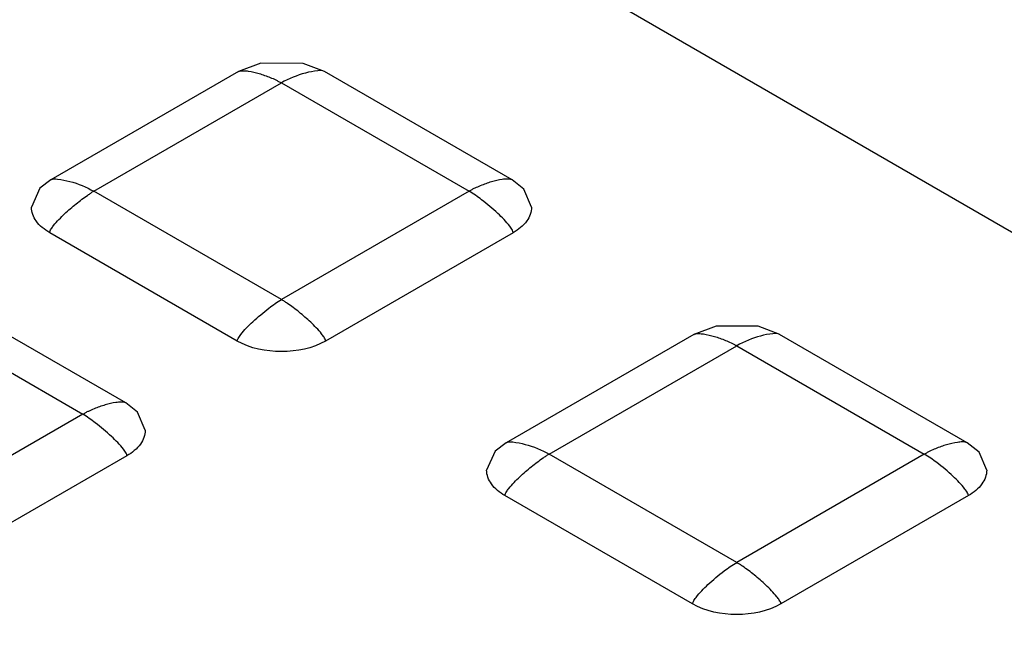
# Model space of a CAD drawing. Header units: millimetres. Extents: x 186 to 1445, y 622 to 1655.
# Tile 22 of 30: x 941 to 966, y 1222 to 1238. Entities that reach past the tile are written whole.
import ezdxf

# ---------------------------------------------------------------- set-up
doc = ezdxf.new("R2010")
doc.units = ezdxf.units.MM
doc.header["$LTSCALE"] = 148.057049
doc.layers.get('0').update_dxf_attribs({"linetype": 'CONTINUOUS'})

msp = doc.modelspace()

# ---------------------------------------------------------------- linework, layer by layer
at = {"color": 7, "linetype": 'CONTINUOUS'}
for p, q in [((994.183, 1216.188), (954.089, 1239.336)), ((946.73, 1236.258), (941.921, 1233.482)), ((953.742, 1233.482), (948.933, 1236.258)), ((943.023, 1233.191), (947.832, 1235.968)), ((947.832, 1235.968), (952.64, 1233.192)), ((947.832, 1230.415), (943.023, 1233.191)), ((952.64, 1233.192), (947.832, 1230.415)), ((946.7, 1229.354), (941.892, 1232.13)), ((953.771, 1232.13), (948.963, 1229.354)), ((943.842, 1227.767), (939.034, 1230.543)), ((937.932, 1230.252), (942.74, 1227.476)), ((958.397, 1229.522), (953.589, 1226.746)), ((965.409, 1226.746), (960.6, 1229.523)), ((954.691, 1226.456), (959.499, 1229.232)), ((959.499, 1229.232), (964.307, 1226.456)), ((942.74, 1227.476), (937.932, 1224.7)), ((943.872, 1226.415), (939.064, 1223.639)), ((959.499, 1223.679), (954.691, 1226.456)), ((964.307, 1226.456), (959.499, 1223.679)), ((958.367, 1222.618), (953.559, 1225.394)), ((965.439, 1225.394), (960.63, 1222.618))]:
    msp.add_line(p, q, dxfattribs=at)
for points in [[(948.934, 1236.258), (948.387, 1236.466), (947.3, 1236.471), (946.73, 1236.258)], [(941.921, 1233.482), (941.641, 1233.267), (941.423, 1232.783)], [(954.24, 1232.784), (954.045, 1233.242), (953.742, 1233.482)], [(960.601, 1229.522), (960.048, 1229.731), (958.974, 1229.736), (958.397, 1229.522)], [(944.34, 1227.068), (944.146, 1227.527), (943.843, 1227.767)], [(953.588, 1226.746), (953.308, 1226.531), (953.091, 1226.047)], [(965.907, 1226.048), (965.713, 1226.506), (965.409, 1226.746)]]:
    msp.add_lwpolyline(points, dxfattribs=at)
for points, knots in [([(946.73, 1236.258), (946.765, 1236.278), (946.855, 1236.284), (947.032, 1236.268), (947.217, 1236.222), (947.402, 1236.162), (947.545, 1236.108), (947.664, 1236.055), (947.748, 1236.013), (947.795, 1235.987), (947.824, 1235.979), (947.832, 1235.968)], [0, 0, 0, 0, 0.105412, 0.220181, 0.464554, 0.592465, 0.723941, 0.859324, 0.928643, 0.964936, 1, 1, 1, 1]), ([(948.933, 1236.258), (948.884, 1236.287), (948.706, 1236.28), (948.337, 1236.202), (948.023, 1236.078), (947.832, 1235.968)], [0, 0, 0, 0, 0.149002, 0.427441, 1, 1, 1, 1]), ([(941.921, 1233.482), (941.971, 1233.511), (942.149, 1233.504), (942.518, 1233.426), (942.832, 1233.302), (943.023, 1233.191)], [0, 0, 0, 0, 0.149002, 0.427441, 1, 1, 1, 1]), ([(953.742, 1233.482), (953.706, 1233.502), (953.616, 1233.508), (953.439, 1233.492), (953.254, 1233.446), (953.069, 1233.386), (952.926, 1233.333), (952.808, 1233.277), (952.71, 1233.235), (952.667, 1233.197), (952.64, 1233.192)], [0, 0, 0, 0, 0.105403, 0.220171, 0.464549, 0.592463, 0.723945, 0.859432, 0.929071, 1, 1, 1, 1]), ([(941.892, 1232.13), (941.892, 1232.164), (941.931, 1232.229), (942.011, 1232.34), (942.173, 1232.518), (942.413, 1232.745), (942.666, 1232.947), (942.843, 1233.08), (942.948, 1233.141), (942.994, 1233.185), (943.023, 1233.191)], [0, 0, 0, 0, 0.066075, 0.134074, 0.266364, 0.521308, 0.76653, 0.885191, 0.943221, 1, 1, 1, 1]), ([(953.771, 1232.13), (953.771, 1232.152), (953.743, 1232.213), (953.622, 1232.386), (953.356, 1232.651), (953.006, 1232.948), (952.752, 1233.127), (952.64, 1233.192)], [0, 0, 0, 0, 0.042286, 0.122421, 0.407332, 0.75252, 1, 1, 1, 1]), ([(941.892, 1232.13), (941.759, 1232.206), (941.532, 1232.381), (941.423, 1232.658), (941.423, 1232.783)], [0, 0, 0, 0, 0.550673, 1, 1, 1, 1]), ([(954.24, 1232.784), (954.24, 1232.659), (954.131, 1232.381), (953.904, 1232.206), (953.771, 1232.13)], [0, 0, 0, 0, 0.449341, 1, 1, 1, 1]), ([(946.7, 1229.354), (946.7, 1229.376), (946.728, 1229.437), (946.85, 1229.61), (947.116, 1229.875), (947.465, 1230.172), (947.719, 1230.351), (947.832, 1230.415)], [0, 0, 0, 0, 0.042286, 0.122421, 0.407332, 0.75252, 1, 1, 1, 1]), ([(948.963, 1229.354), (948.963, 1229.388), (948.923, 1229.453), (948.844, 1229.564), (948.727, 1229.693), (948.583, 1229.835), (948.436, 1229.968), (948.287, 1230.094), (948.137, 1230.211), (948.011, 1230.302), (947.92, 1230.361), (947.871, 1230.394), (947.84, 1230.403), (947.832, 1230.415)], [0, 0, 0, 0, 0.066067, 0.134058, 0.266332, 0.395137, 0.521308, 0.645125, 0.766543, 0.885145, 0.943087, 0.9721, 1, 1, 1, 1]), ([(958.397, 1229.522), (958.433, 1229.542), (958.523, 1229.548), (958.7, 1229.532), (958.885, 1229.486), (959.07, 1229.426), (959.213, 1229.372), (959.331, 1229.319), (959.415, 1229.277), (959.462, 1229.251), (959.491, 1229.243), (959.499, 1229.232)], [0, 0, 0, 0, 0.105411, 0.220179, 0.464553, 0.592463, 0.72394, 0.859324, 0.928642, 0.964936, 1, 1, 1, 1]), ([(960.6, 1229.522), (960.55, 1229.551), (960.372, 1229.543), (960.003, 1229.466), (959.69, 1229.342), (959.499, 1229.232)], [0, 0, 0, 0, 0.14968, 0.428253, 1, 1, 1, 1]), ([(948.963, 1229.354), (948.627, 1229.16), (947.832, 1229.007), (947.036, 1229.16), (946.7, 1229.354)], [0, 0, 0, 0, 0.500005, 1, 1, 1, 1]), ([(943.842, 1227.767), (943.807, 1227.787), (943.717, 1227.792), (943.54, 1227.776), (943.355, 1227.731), (943.17, 1227.671), (943.026, 1227.617), (942.908, 1227.562), (942.81, 1227.52), (942.767, 1227.482), (942.74, 1227.476)], [0, 0, 0, 0, 0.105403, 0.220171, 0.464549, 0.592463, 0.723945, 0.859432, 0.929071, 1, 1, 1, 1]), ([(943.872, 1226.415), (943.872, 1226.437), (943.844, 1226.498), (943.722, 1226.67), (943.456, 1226.936), (943.107, 1227.232), (942.853, 1227.411), (942.74, 1227.476)], [0, 0, 0, 0, 0.042286, 0.122421, 0.407332, 0.75252, 1, 1, 1, 1]), ([(944.34, 1227.068), (944.34, 1226.944), (944.231, 1226.665), (944.004, 1226.491), (943.872, 1226.414)], [0, 0, 0, 0, 0.449341, 1, 1, 1, 1]), ([(953.589, 1226.746), (953.638, 1226.775), (953.816, 1226.768), (954.186, 1226.69), (954.499, 1226.566), (954.691, 1226.456)], [0, 0, 0, 0, 0.149002, 0.427441, 1, 1, 1, 1]), ([(965.409, 1226.746), (965.374, 1226.766), (965.284, 1226.772), (965.107, 1226.756), (964.922, 1226.71), (964.736, 1226.65), (964.593, 1226.597), (964.475, 1226.541), (964.377, 1226.499), (964.334, 1226.461), (964.307, 1226.456)], [0, 0, 0, 0, 0.105403, 0.220171, 0.464549, 0.592463, 0.723945, 0.859432, 0.929071, 1, 1, 1, 1]), ([(953.559, 1225.394), (953.559, 1225.429), (953.599, 1225.493), (953.678, 1225.604), (953.84, 1225.782), (954.081, 1226.009), (954.333, 1226.211), (954.511, 1226.344), (954.615, 1226.405), (954.662, 1226.449), (954.691, 1226.456)], [0, 0, 0, 0, 0.066075, 0.134074, 0.266364, 0.521308, 0.76653, 0.885191, 0.943221, 1, 1, 1, 1]), ([(965.439, 1225.394), (965.439, 1225.416), (965.41, 1225.477), (965.289, 1225.65), (965.023, 1225.915), (964.674, 1226.212), (964.419, 1226.391), (964.307, 1226.456)], [0, 0, 0, 0, 0.042286, 0.122421, 0.407332, 0.75252, 1, 1, 1, 1]), ([(953.559, 1225.394), (953.427, 1225.47), (953.2, 1225.645), (953.091, 1225.923), (953.091, 1226.047)], [0, 0, 0, 0, 0.550673, 1, 1, 1, 1]), ([(965.907, 1226.048), (965.907, 1225.923), (965.798, 1225.645), (965.571, 1225.47), (965.439, 1225.394)], [0, 0, 0, 0, 0.449341, 1, 1, 1, 1]), ([(958.368, 1222.618), (958.368, 1222.64), (958.396, 1222.701), (958.517, 1222.874), (958.783, 1223.139), (959.132, 1223.436), (959.387, 1223.615), (959.499, 1223.679)], [0, 0, 0, 0, 0.042286, 0.122421, 0.407332, 0.75252, 1, 1, 1, 1]), ([(960.63, 1222.618), (960.63, 1222.652), (960.591, 1222.717), (960.511, 1222.828), (960.394, 1222.957), (960.25, 1223.099), (960.103, 1223.232), (959.955, 1223.358), (959.804, 1223.475), (959.679, 1223.566), (959.587, 1223.625), (959.539, 1223.658), (959.507, 1223.667), (959.499, 1223.679)], [0, 0, 0, 0, 0.066067, 0.134058, 0.266332, 0.395137, 0.521308, 0.645125, 0.766543, 0.885145, 0.943087, 0.9721, 1, 1, 1, 1]), ([(960.63, 1222.618), (960.294, 1222.424), (959.499, 1222.271), (958.703, 1222.424), (958.367, 1222.618)], [0, 0, 0, 0, 0.500005, 1, 1, 1, 1])]:
    msp.add_open_spline(points, degree=3, knots=knots, dxfattribs=at)

doc.saveas('drawing.dxf')
